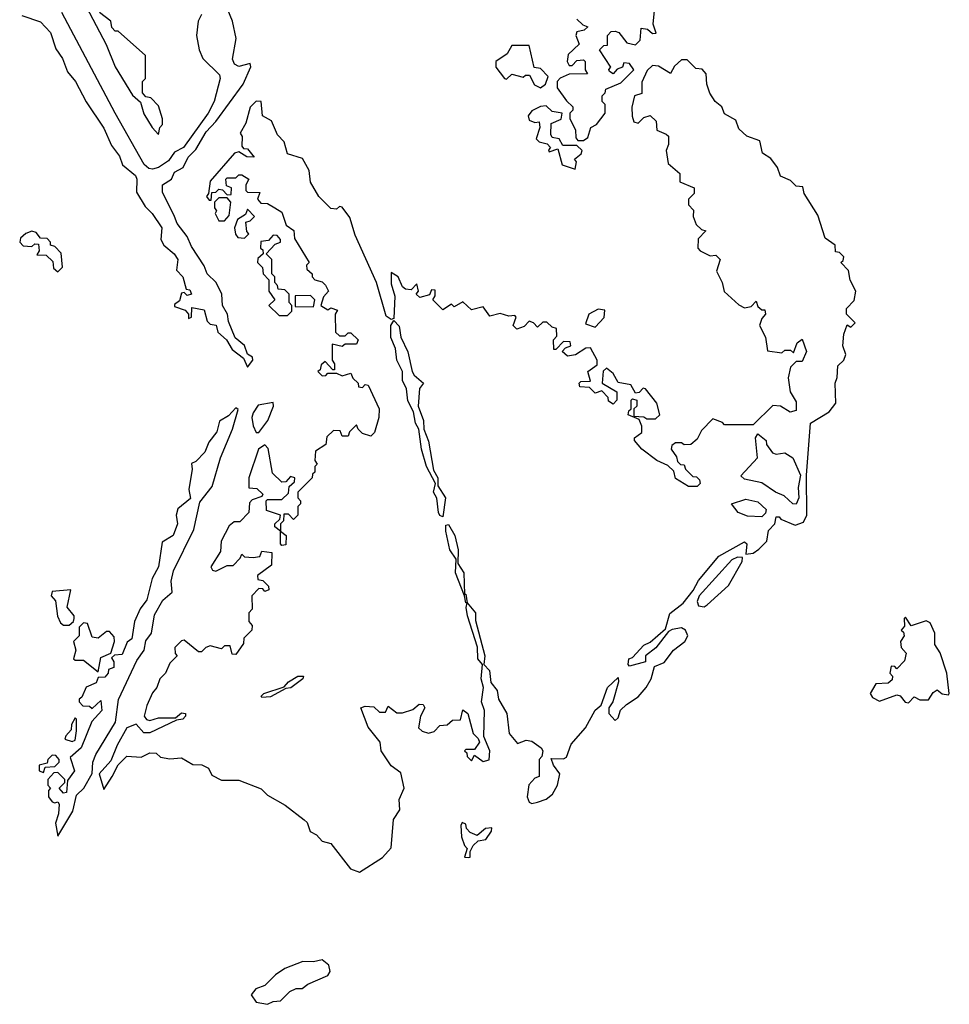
# Model space of a CAD drawing. Extents: x 1861455 to 2058065, y 200073 to 437907.
# Tile 165 of 256: x 2023022 to 2026258, y 264582 to 268010. Entities that reach past the tile are written whole.
import ezdxf

# ---------------------------------------------------------------- set-up
doc = ezdxf.new("R2010")
doc.units = 0

msp = doc.modelspace()

# ---------------------------------------------------------------- linework, layer by layer
at = {"layer": '0CON05XD'}
for points in [[(2023230.7, 268100.7), (2023323.4, 267923.4), (2023355, 267846.2), (2023415, 267747.5), (2023442.5, 267722.5), (2023455, 267682.5), (2023483.8, 267635), (2023505, 267610), (2023510, 267635), (2023520, 267645), (2023520, 267665), (2023505, 267710), (2023478.3, 267738.3), (2023461.7, 267741.7), (2023450, 267755), (2023450, 267795), (2023460, 267805), (2023460, 267885), (2023365, 267970), (2023355, 267970), (2023343, 267983), (2023340, 268005), (2023300, 268035)], [(2023030, 268025), (2023095, 268002.5), (2023130, 267965), (2023148.1, 267908.1), (2023172, 267875), (2023188.8, 267828.8), (2023216.7, 267795), (2023253.9, 267723.9), (2023315, 267632.5), (2023341.7, 267571.7), (2023370, 267535), (2023380, 267505), (2023425, 267467.5), (2023430, 267455), (2023429.3, 267409.3), (2023459.3, 267359.3), (2023483.3, 267335), (2023516.7, 267285), (2023513.8, 267245), (2023523.8, 267225), (2023560, 267195), (2023572.5, 267175), (2023568.3, 267138.3), (2023590, 267115), (2023601.7, 267071.7), (2023615, 267070), (2023620, 267055), (2023605, 267050), (2023595, 267060), (2023585, 267057.5), (2023578.3, 267031.7), (2023561.7, 267018.3), (2023561.7, 267011.7), (2023598.3, 266998.3), (2023610, 266985), (2023610, 266970), (2023620, 266975), (2023621.7, 267008.3), (2023665, 267000), (2023675, 266960), (2023685, 266950), (2023706.4, 266946.4), (2023711.7, 266921.7), (2023742.5, 266895), (2023762.3, 266862.3), (2023801.7, 266831.7), (2023815, 266800), (2023833.3, 266825), (2023832.5, 266835), (2023815.7, 266845.7), (2023805, 266875.8), (2023772.3, 266902.3), (2023749.4, 266959.4), (2023745.4, 266985), (2023728.2, 267015), (2023725.6, 267055), (2023706.5, 267095), (2023675.4, 267125), (2023665, 267152.9), (2023620.1, 267220.1), (2023605.6, 267255.6), (2023570.7, 267300.7), (2023560.8, 267325), (2023519.5, 267409.6), (2023520, 267435), (2023551.1, 267455), (2023560.7, 267479.3), (2023591.1, 267495), (2023608.6, 267531.4), (2023635, 267558), (2023670.9, 267619.1), (2023705, 267655.8), (2023799.6, 267785), (2023826.4, 267846.4), (2023825, 267857.5), (2023785, 267847.5), (2023770, 267855), (2023762.5, 267872.5), (2023776.2, 267945), (2023763.3, 268005), (2023745, 268050)], [(2023655, 268027.5), (2023643.3, 268005), (2023637.5, 267955), (2023647.5, 267905), (2023660, 267875), (2023718.3, 267818.3), (2023720, 267805), (2023698.8, 267725), (2023678.8, 267685), (2023592.5, 267565), (2023561.7, 267548.3), (2023540.8, 267519.2), (2023505, 267495.4), (2023485, 267489.1), (2023471.7, 267491.7), (2023455.8, 267505.8), (2023354.7, 267684.7), (2023169.3, 268035)], [(2024985, 267590), (2025000, 267600), (2025010, 267635), (2025030, 267645), (2025060, 267685), (2025060, 267715), (2025050, 267725), (2025050, 267745), (2025060, 267755), (2025061.7, 267768.3), (2025115, 267790), (2025160, 267835), (2025145, 267857.5), (2025125, 267860), (2025120, 267845), (2025101.7, 267838.3), (2025088.3, 267821.7), (2025075, 267830), (2025073, 267837), (2025080, 267845), (2025040, 267905), (2025055, 267920), (2025068.3, 267921.7), (2025067.5, 267955), (2025081.2, 267968.8), (2025095, 267970), (2025107.5, 267965), (2025135, 267930), (2025165, 267922.5), (2025181.7, 267938.3), (2025185, 267980), (2025207, 267977), (2025225, 267962.5), (2025237, 267963), (2025227.5, 267995), (2025231.7, 268041.7)], [(2024961.7, 268011.7), (2024981.7, 267991.7), (2025000, 267985), (2024987, 267973), (2024961.7, 267968.3), (2024957.5, 267955), (2024970, 267925), (2024931.7, 267888.3), (2024927.5, 267865), (2024935, 267850), (2024945, 267850), (2024961.7, 267868.3), (2024985, 267870), (2024990, 267865), (2024990, 267835), (2024998.3, 267821.7), (2024935, 267820), (2024903, 267807), (2024892.5, 267795), (2024893, 267773), (2024925, 267727.5), (2024947, 267707), (2024947.5, 267695), (2024937.5, 267685), (2024937.5, 267665), (2024957, 267627), (2024958.3, 267598.3), (2024965, 267590), (2024985, 267590)], [(2024835, 267772.5), (2024852.5, 267785), (2024861.7, 267811.7), (2024835, 267840), (2024813.3, 267843.3), (2024795, 267920), (2024735, 267920), (2024718.3, 267891.7), (2024680, 267865), (2024680, 267845), (2024710, 267805), (2024717, 267803), (2024735, 267820), (2024775, 267810), (2024783, 267817), (2024797, 267817), (2024813.6, 267783.6), (2024835, 267772.5)], [(2024205, 265042.5), (2024285, 265093.3), (2024315, 265127.5), (2024323.9, 265226.1), (2024345, 265260), (2024343.3, 265295), (2024360, 265335), (2024348.3, 265388.3), (2024315, 265412.5), (2024280, 265465), (2024276.7, 265495), (2024235, 265547.5), (2024210, 265615), (2024225, 265620), (2024255, 265617.5), (2024275, 265600), (2024295, 265600), (2024305, 265620), (2024335, 265597.5), (2024355, 265597.5), (2024390.7, 265609.3), (2024413, 265627), (2024426.4, 265626.4), (2024432.5, 265615), (2024417.5, 265585), (2024410, 265545), (2024423, 265533), (2024445, 265526.7), (2024465, 265532.5), (2024485, 265552.5), (2024510, 265555), (2024528.3, 265571.7), (2024556.7, 265573.3), (2024565, 265607.5), (2024582.5, 265595), (2024600, 265525), (2024618.3, 265508.3), (2024622.5, 265495), (2024605, 265470), (2024575, 265470), (2024570, 265465), (2024578.3, 265458.3), (2024580, 265445), (2024595, 265430), (2024605, 265450), (2024635, 265427.5), (2024656.4, 265433.6), (2024658.8, 265465), (2024637.5, 265515), (2024640, 265605), (2024630, 265635), (2024636.7, 265685), (2024628, 265715), (2024632.5, 265765), (2024617.1, 265785), (2024616.2, 265826.2), (2024581.4, 265935), (2024576.4, 265963.6), (2024580, 265980), (2024575, 265980), (2024570, 266005), (2024538.6, 266085), (2024541.7, 266131.7), (2024519.4, 266165), (2024505, 266230), (2024505, 266250), (2024515, 266253.3), (2024537.1, 266215), (2024548.9, 266165), (2024547.3, 266117.3), (2024567.8, 266085), (2024570, 266010), (2024575, 266010), (2024580, 265980), (2024608.5, 265945), (2024608.5, 265918.5), (2024641.5, 265795), (2024637.5, 265765), (2024657.8, 265745), (2024662.5, 265702.5), (2024683.5, 265675), (2024688.5, 265645), (2024717.5, 265595), (2024725.8, 265525), (2024755, 265490), (2024785, 265502.5), (2024805, 265498.8), (2024837.5, 265475), (2024842.5, 265465), (2024840, 265445), (2024830, 265435), (2024830, 265375), (2024815, 265370), (2024793.9, 265346.1), (2024788.6, 265305), (2024795, 265286.7), (2024805, 265281.2), (2024825, 265286), (2024855, 265296.2), (2024876.1, 265313.9), (2024893.8, 265345), (2024902.5, 265385), (2024880, 265415), (2024871.7, 265438.3), (2024915, 265436.7), (2024925, 265442.5), (2024941.7, 265488.3), (2024991.2, 265545), (2025025, 265606.2), (2025046.2, 265623.8), (2025067.5, 265685), (2025105, 265720), (2025106.7, 265705), (2025086.7, 265635), (2025072.5, 265615), (2025072.5, 265595), (2025095, 265570), (2025105, 265580), (2025113.8, 265606.2), (2025133.6, 265626.4), (2025175, 265652.5), (2025202.5, 265685), (2025220, 265715), (2025231.7, 265758.3), (2025265, 265772.5), (2025297.5, 265815), (2025337.5, 265845), (2025347.5, 265865), (2025340, 265885), (2025325, 265892.5), (2025293, 265887), (2025280, 265880), (2025236.4, 265823.6), (2025200, 265795), (2025200, 265775), (2025145, 265760), (2025140, 265765), (2025142.5, 265785), (2025155, 265790), (2025195, 265832.5), (2025216.7, 265843.3), (2025270, 265890), (2025285, 265942.5), (2025330.8, 265979.2), (2025366.7, 266023.3), (2025385, 266057.5), (2025455, 266142.5), (2025545, 266192.5), (2025552.5, 266185), (2025550, 266150), (2025575, 266153.3), (2025595, 266166.7), (2025622.5, 266195), (2025628.3, 266231.7), (2025650, 266255), (2025655, 266280), (2025665, 266280), (2025671.7, 266271.7), (2025720.7, 266250.7), (2025749.6, 266260.4), (2025761.2, 266285), (2025760.8, 266425), (2025774.2, 266605), (2025840, 266645), (2025862.5, 266675), (2025860, 266745), (2025867.5, 266765), (2025870, 266805), (2025890, 266825), (2025897.5, 266845), (2025887.5, 266875), (2025890, 266915), (2025901.7, 266948.3), (2025915, 266940), (2025930, 266955), (2025900, 266985), (2025900, 267005), (2025927, 267033), (2025932.5, 267065), (2025913, 267103), (2025907, 267137), (2025880, 267165), (2025888.3, 267171.7), (2025890, 267185), (2025875, 267200), (2025861.7, 267201.7), (2025860, 267225), (2025825, 267250), (2025799.6, 267329.6), (2025752.5, 267405), (2025748.3, 267428.3), (2025725, 267430), (2025705, 267450), (2025670, 267465), (2025660, 267495), (2025636.4, 267526.4), (2025607.5, 267545), (2025598.3, 267588.3), (2025552.5, 267605), (2025525, 267630), (2025515, 267660), (2025475, 267682.5), (2025466.1, 267706.1), (2025442.5, 267725), (2025424.1, 267754.1), (2025413.8, 267785), (2025411.7, 267821.7), (2025397.5, 267837.5), (2025375, 267840), (2025345, 267870), (2025325, 267870), (2025301.7, 267848.3), (2025287.5, 267822.5), (2025245, 267848.8), (2025225, 267850), (2025206.4, 267833.6), (2025187, 267793), (2025187.5, 267752.5), (2025162.5, 267745), (2025152.5, 267705), (2025153.6, 267673.6), (2025160, 267655), (2025175, 267650), (2025195, 267670), (2025217, 267677), (2025237, 267657), (2025240, 267625), (2025271.7, 267611.7), (2025280, 267605), (2025280, 267575), (2025272.5, 267555), (2025279.3, 267509.3), (2025320, 267475), (2025320, 267445), (2025370, 267425), (2025370, 267405), (2025350, 267385), (2025350, 267365), (2025367, 267347), (2025366.7, 267325), (2025377, 267297), (2025395, 267280), (2025410, 267275), (2025383, 267247), (2025382.5, 267215), (2025390, 267205), (2025425, 267187.5), (2025445, 267190), (2025460, 267175), (2025447.5, 267135), (2025466.7, 267095), (2025473.9, 267063.9), (2025525, 267017.5), (2025545, 267007.5), (2025568.3, 267011.7), (2025585, 267030), (2025591.7, 267011.7), (2025605, 267000), (2025615, 267000), (2025617.5, 266985), (2025605, 266970), (2025597.5, 266945), (2025617.5, 266905), (2025625, 266857.5), (2025675, 266850), (2025685, 266860), (2025705, 266860), (2025715, 266850), (2025727.5, 266885), (2025745, 266897.5), (2025760, 266855), (2025745, 266820), (2025725, 266820), (2025705, 266800), (2025697, 266763), (2025703.3, 266715), (2025725, 266680), (2025725, 266650), (2025703.6, 266643.6), (2025670, 266665), (2025643, 266667), (2025575, 266600), (2025475, 266600), (2025468.3, 266608.3), (2025435, 266620), (2025395, 266580), (2025380, 266550), (2025358.3, 266531.7), (2025335, 266530), (2025325, 266537.5), (2025305, 266537.5), (2025291.7, 266528.3), (2025290, 266515), (2025308.3, 266488.3), (2025311.7, 266471.7), (2025321.7, 266461.7), (2025335, 266460), (2025340, 266445), (2025365, 266420), (2025378.3, 266418.3), (2025388.3, 266408.3), (2025390, 266395), (2025380, 266385), (2025350, 266385), (2025305, 266413.3), (2025298.3, 266438.3), (2025278.3, 266458.3), (2025240, 266475), (2025187.5, 266515), (2025162.5, 266545), (2025162.5, 266555), (2025187, 266573), (2025187.5, 266595), (2025178.3, 266618.3), (2025140, 266635), (2025141.7, 266648.3), (2025150, 266655), (2025150, 266685), (2025155, 266690), (2025170, 266685), (2025170, 266665), (2025160, 266655), (2025160, 266630), (2025195, 266627.5), (2025205, 266620), (2025235, 266620), (2025250, 266635), (2025240, 266675), (2025200, 266725), (2025192.5, 266727.5), (2025178.3, 266711.7), (2025165, 266710), (2025149.3, 266739.3), (2025105, 266747.5), (2025088.3, 266778.3), (2025065, 266797.5), (2025053, 266787), (2025050, 266745), (2025100, 266715), (2025100, 266685), (2025088.3, 266671.7), (2025071.7, 266681.7), (2025070, 266695), (2025048.3, 266718.3), (2025025, 266710), (2025005, 266730), (2024971.7, 266731.7), (2024970, 266745), (2024975, 266750), (2025008.3, 266751.7), (2025000, 266785), (2025031.7, 266808.3), (2025032.5, 266825), (2025008.3, 266868.3), (2024993, 266867), (2024957, 266843), (2024928.3, 266838.3), (2024910, 266855), (2024921.7, 266868.3), (2024940, 266875), (2024938.3, 266888.3), (2024915, 266890), (2024888.3, 266861.7), (2024881.7, 266861.7), (2024880, 266895), (2024891.7, 266908.3), (2024890, 266935), (2024875, 266940), (2024857, 266957), (2024843, 266957), (2024825, 266940), (2024810, 266955), (2024795, 266960), (2024778.3, 266941.7), (2024752.5, 266932.5), (2024740, 266945), (2024750, 266975), (2024745, 266980), (2024725, 266977.5), (2024695, 266987.5), (2024658.3, 266978.3), (2024635, 267010), (2024595, 267000), (2024565, 267027.5), (2024535, 267010), (2024525, 267020), (2024495, 267000), (2024460, 267035), (2024468.3, 267048.3), (2024468.3, 267068.3), (2024455, 267070), (2024448.3, 267051.7), (2024415, 267042.5), (2024402.5, 267055), (2024410, 267065), (2024405, 267090), (2024385, 267070), (2024365, 267072.5), (2024355, 267080), (2024340, 267115), (2024315, 267130), (2024315, 267090), (2024327.9, 267047.9), (2024325, 266970), (2024315, 266966.2), (2024298.2, 266978.2), (2024264, 267095), (2024190.4, 267260.4), (2024171.2, 267321.2), (2024145, 267357.5), (2024135, 267360), (2024125, 267350), (2024105, 267353.3), (2024063.3, 267395), (2024034.2, 267444.2), (2024030, 267485), (2024006.7, 267526.7), (2023955, 267543.3), (2023942.5, 267585), (2023919.3, 267609.3), (2023898.3, 267658.3), (2023867.5, 267675), (2023863.3, 267725), (2023845, 267726.9), (2023825, 267705.8), (2023809.7, 267650.3), (2023790, 267615), (2023797, 267603), (2023795, 267570), (2023801.7, 267561.7), (2023815, 267560), (2023838.3, 267531.7), (2023813, 267533), (2023785, 267550), (2023770, 267545), (2023685, 267447.5), (2023680, 267405), (2023672.5, 267395), (2023681.7, 267381.7), (2023688.3, 267381.7), (2023691.7, 267408.3), (2023705, 267410), (2023715, 267420), (2023728.3, 267418.3), (2023745, 267400), (2023758.3, 267401.7), (2023760, 267425), (2023741.7, 267431.7), (2023740, 267455), (2023745, 267460), (2023775, 267460), (2023785, 267470), (2023795, 267470), (2023820, 267455), (2023810, 267435), (2023810, 267415), (2023815, 267410), (2023858.3, 267408.3), (2023850, 267385), (2023861.7, 267371.7), (2023885, 267370), (2023910, 267355)], [(2024955, 267490), (2024960, 267515), (2024953.3, 267525), (2024976.4, 267543.6), (2024980, 267555), (2024961.7, 267571.7), (2024912.5, 267572.5), (2024900, 267595), (2024875, 267600), (2024870.7, 267610.7), (2024871.7, 267648.3), (2024906.7, 267663.3), (2024910, 267685), (2024875, 267690), (2024855, 267710), (2024835, 267707.5), (2024805, 267692.5), (2024792.5, 267675), (2024795, 267660), (2024815, 267652.5), (2024830, 267655), (2024832.5, 267635), (2024820, 267595), (2024830, 267585), (2024858.3, 267578.3), (2024870, 267565), (2024863, 267557), (2024865, 267550), (2024895, 267560), (2024910, 267505), (2024955, 267490)], [(2023735, 267310), (2023751.7, 267328.3), (2023757.5, 267375), (2023745, 267390), (2023715, 267390), (2023700, 267375), (2023700, 267355), (2023707.5, 267345), (2023702.5, 267335), (2023715, 267310), (2023735, 267310)], [(2023910, 267355), (2023935, 267340), (2023950, 267295), (2023976.1, 267276.1), (2023978.3, 267248.3), (2024030, 267165), (2024020, 267155), (2024021.7, 267141.7), (2024040, 267125), (2024040, 267115), (2024050, 267105), (2024075, 267097.5), (2024086.4, 267086.4), (2024097.5, 267065), (2024080, 267045), (2024070, 267015), (2024095, 267000), (2024105, 267007.5), (2024128.3, 266998.3), (2024120, 266985), (2024121.7, 266921.7), (2024135, 266910), (2024155, 266910), (2024165, 266920), (2024175, 266920), (2024200, 266895), (2024195, 266880), (2024155, 266880), (2024145, 266872.5), (2024110, 266880), (2024110, 266825), (2024118.3, 266811.7), (2024118.3, 266791.7), (2024111.7, 266791.7), (2024085, 266820), (2024071.7, 266808.3), (2024068.3, 266791.7), (2024060, 266785), (2024075, 266770), (2024088.3, 266771.7), (2024095, 266780), (2024125, 266780), (2024145, 266770), (2024175, 266780), (2024181.7, 266761.7), (2024200, 266745), (2024201.7, 266731.7), (2024215, 266730), (2024225, 266740), (2024235, 266737.5), (2024273.3, 266655), (2024272.5, 266625), (2024257, 266573), (2024245, 266560), (2024215, 266570), (2024200, 266585), (2024195, 266600), (2024170, 266575), (2024165, 266560), (2024145, 266560), (2024138.3, 266578.3), (2024115, 266580), (2024091.7, 266558.3), (2024088.3, 266531.7), (2024051.7, 266508.3), (2024050, 266475), (2024057.5, 266462.5), (2024050, 266455), (2024050, 266435), (2024041.7, 266428.3), (2024040, 266415), (2023990, 266365), (2023990, 266345), (2024000, 266335), (2024000, 266325), (2023990, 266315), (2023990, 266285), (2023975, 266270), (2023958.3, 266288.3), (2023941.7, 266288.3), (2023940, 266265), (2023930, 266255), (2023930, 266230), (2023950, 266215), (2023948.3, 266181.7), (2023935, 266180), (2023930, 266185), (2023930, 266230), (2023910, 266245), (2023910, 266255), (2023928.3, 266271.7), (2023930, 266285), (2023881.7, 266301.7), (2023880, 266335), (2023885, 266340), (2023935, 266340), (2023958.3, 266361.7), (2023960, 266385), (2023978.3, 266401.7), (2023980, 266415), (2023965, 266420), (2023948.3, 266401.7), (2023935, 266400), (2023901.7, 266431.7), (2023887, 266517), (2023875, 266530), (2023853.3, 266515), (2023820, 266415), (2023820, 266380), (2023848.3, 266378.3), (2023868.3, 266358.3), (2023865, 266350), (2023831.7, 266338.3), (2023821.7, 266328.3), (2023820, 266295), (2023788.3, 266261.7), (2023768.3, 266261.7), (2023751.7, 266248.3), (2023723.3, 266195), (2023721.7, 266158.3), (2023687.5, 266105), (2023693.6, 266093.6), (2023705, 266090), (2023745, 266110), (2023765, 266110), (2023790, 266135), (2023795, 266150), (2023805, 266140), (2023835, 266137.5), (2023858.3, 266141.7), (2023865, 266160), (2023900, 266155), (2023898.3, 266111.7), (2023850, 266075), (2023851.7, 266061.7), (2023868.3, 266058.3), (2023888.3, 266038.3), (2023890, 266025), (2023875, 266020), (2023868.3, 266028.3), (2023855, 266030), (2023830, 266005), (2023831.7, 265958.3), (2023820, 265945), (2023820, 265915), (2023831.7, 265901.7), (2023830, 265885), (2023802.5, 265857.5), (2023801.7, 265838.3), (2023775, 265800), (2023761.7, 265801.7), (2023755, 265830), (2023735, 265830), (2023725, 265820), (2023685, 265830), (2023670, 265825), (2023655, 265810), (2023645, 265810), (2023595, 265850), (2023585, 265847.5), (2023562.5, 265825), (2023563.3, 265803.3), (2023570, 265795), (2023545, 265770), (2023530, 265735), (2023510, 265715), (2023500, 265685), (2023485, 265666.7), (2023465, 265622.5), (2023456.2, 265585), (2023463.6, 265573.6), (2023475, 265570), (2023505, 265580), (2023565, 265580), (2023585, 265597.5), (2023600, 265595), (2023600, 265585), (2023590, 265575), (2023568.3, 265571.7), (2023475, 265527.5), (2023455, 265527.5), (2023427.3, 265557.3), (2023395.8, 265545), (2023362.1, 265485), (2023340.2, 265429.8), (2023299.5, 265385), (2023315, 265330), (2023344.5, 265375.5), (2023365, 265416.7), (2023395, 265446.7), (2023445, 265443.3), (2023475, 265457.5), (2023497, 265457), (2023513, 265443), (2023545, 265437.5), (2023585, 265440), (2023625, 265417.5), (2023656.4, 265416.4), (2023680, 265405), (2023690.7, 265380.7), (2023725, 265362.5), (2023785, 265363.3), (2023863, 265333), (2023885, 265310), (2023946.1, 265276.1), (2024012.5, 265225), (2024022.5, 265215), (2024033.6, 265183.6), (2024055, 265172.5), (2024075, 265150), (2024105, 265142.5), (2024173.6, 265053.6), (2024205, 265042.5)], [(2023805, 267250), (2023820, 267265), (2023813, 267273), (2023810, 267305), (2023825, 267310), (2023840, 267325), (2023815, 267350), (2023808.3, 267331.7), (2023780, 267315), (2023770, 267285), (2023773, 267263), (2023781.7, 267251.7), (2023805, 267250)], [(2023155, 267132.5), (2023171.7, 267148.3), (2023167, 267197), (2023145, 267220), (2023130, 267225), (2023130, 267235), (2023118.3, 267248.3), (2023095, 267250), (2023079.3, 267269.3), (2023065, 267273.3), (2023043.9, 267266.1), (2023025, 267250), (2023022.5, 267235), (2023035, 267222.5), (2023065, 267220), (2023075, 267230), (2023088.3, 267228.3), (2023090, 267205), (2023081.7, 267191.7), (2023115, 267190), (2023138.3, 267168.3), (2023140, 267145), (2023155, 267132.5)], [(2023955, 266980), (2023970, 266995), (2023970, 267015), (2023960, 267025), (2023960, 267055), (2023945, 267070), (2023921.7, 267071.7), (2023920, 267085), (2023910, 267095), (2023910, 267115), (2023900, 267125), (2023900, 267175), (2023880, 267195), (2023911.7, 267228.3), (2023930, 267235), (2023930, 267245), (2023918.3, 267258.3), (2023905, 267260), (2023888.3, 267241.7), (2023861.7, 267238.3), (2023860, 267215), (2023868.3, 267208.3), (2023870, 267195), (2023851.7, 267178.3), (2023850, 267165), (2023867.5, 267147.5), (2023870, 267125), (2023890, 267105), (2023890, 267065), (2023910, 267035), (2023890, 267015), (2023925, 266980), (2023955, 266980)], [(2024045, 267010), (2024050, 267035), (2024035, 267050), (2023981.7, 267048.3), (2023981.7, 267011.7), (2024045, 267010)], [(2025025, 266940), (2025057, 266973), (2025058.3, 266998.3), (2025035, 267002.5), (2025002.5, 266985), (2024991.7, 266951.7), (2025025, 266940)], [(2024495, 266280), (2024485, 266284), (2024479.4, 266295), (2024474.3, 266344.3), (2024462.9, 266365), (2024470, 266395), (2024438.6, 266455), (2024420.6, 266515), (2024412, 266585), (2024399.4, 266605), (2024392.9, 266645), (2024373.7, 266683.7), (2024368.6, 266725), (2024354.5, 266754.5), (2024354.2, 266785), (2024335.5, 266825), (2024330.8, 266865), (2024313.8, 266903.8), (2024314.3, 266945.7), (2024325, 266962.5), (2024343.3, 266943.3), (2024349.4, 266905), (2024373.5, 266853.5), (2024388.8, 266785), (2024395, 266772.5), (2024427.5, 266745), (2024414.2, 266725.8), (2024409.4, 266665), (2024428.2, 266615), (2024428.6, 266585), (2024445, 266542.5), (2024462.3, 266442.3), (2024477.1, 266415), (2024477.7, 266387.7), (2024504.2, 266345), (2024495, 266280)], [(2023855, 266573.3), (2023885.7, 266614.3), (2023906, 266665), (2023905, 266677.5), (2023852.3, 266667.7), (2023835, 266642), (2023830, 266625), (2023835, 266596.7), (2023845, 266573.3), (2023855, 266573.3)], [(2023155, 265167.5), (2023207.2, 265255), (2023220, 265310), (2023245.4, 265335), (2023274.6, 265385.4), (2023277, 265425), (2023288, 265452), (2023356, 265565), (2023366.8, 265643.2), (2023430.5, 265779.5), (2023455.4, 265815), (2023461.9, 265848.1), (2023481.1, 265875), (2023492, 265938), (2023520.3, 265989.7), (2023552.9, 266017.1), (2023549.1, 266055), (2023558.3, 266091.7), (2023628.4, 266235), (2023649.5, 266330.4), (2023692.2, 266385), (2023721.2, 266485), (2023763.3, 266585), (2023783.3, 266653.3), (2023775, 266658.8), (2023749.1, 266630.9), (2023718, 266612), (2023708.8, 266575), (2023680.8, 266539.2), (2023666.2, 266505), (2023635, 266472.5), (2023620, 266465), (2023622.5, 266445), (2023611.2, 266375), (2023617, 266343), (2023573, 266307), (2023566.7, 266285), (2023571.2, 266255), (2023556.7, 266215), (2023518.3, 266191.7), (2023506, 266105), (2023483.3, 266065), (2023465, 265990), (2023441.2, 265958.8), (2023422.5, 265915), (2023412.5, 265855), (2023396.7, 265843.3), (2023379.3, 265800.7), (2023352.5, 265797.5), (2023341.7, 265788.3), (2023350, 265775), (2023350, 265755), (2023331.7, 265748.3), (2023330, 265735), (2023318.3, 265721.7), (2023295, 265720), (2023288.3, 265701.7), (2023253.3, 265686.7), (2023238.3, 265651.7), (2023230, 265645), (2023230, 265635), (2023241.7, 265621.7), (2023265, 265620), (2023275, 265612.5), (2023305, 265640), (2023308, 265605), (2023273, 265567), (2023236.7, 265475), (2023198.3, 265441.7), (2023213.3, 265395), (2023188.3, 265361.7), (2023185, 265320), (2023175, 265317.5), (2023160, 265335), (2023180, 265355), (2023180, 265365), (2023155, 265390), (2023141.7, 265388.3), (2023120, 265365), (2023120, 265345), (2023130, 265335), (2023123, 265327), (2023122.5, 265305), (2023135, 265287.5), (2023145, 265283.3), (2023155, 265287.5), (2023159.3, 265279.3), (2023157.1, 265245), (2023147.1, 265212.9), (2023155, 265167.5)], [(2025725, 266323.3), (2025712.5, 266325), (2025682.3, 266352.3), (2025652.5, 266365), (2025605, 266397.5), (2025545, 266410), (2025532.5, 266422.5), (2025590, 266485), (2025582.5, 266555), (2025591.7, 266568.3), (2025620, 266545), (2025621.7, 266531.7), (2025641.7, 266501.7), (2025655, 266497.5), (2025685, 266502.5), (2025712.5, 266485), (2025740, 266425), (2025731.7, 266381.7), (2025733.8, 266345), (2025725, 266323.3)], [(2025605, 266280), (2025555, 266281.2), (2025523.3, 266295), (2025500, 266325), (2025549.6, 266340.4), (2025591.7, 266331.7), (2025620, 266305), (2025618.3, 266291.7), (2025605, 266280)], [(2025405, 265966.7), (2025415, 265973.3), (2025489.2, 266040.8), (2025536.1, 266123.9), (2025538.3, 266138.3), (2025520.7, 266139.3), (2025500.7, 266129.3), (2025387.5, 266005), (2025380, 265985), (2025385, 265970), (2025405, 265966.7)], [(2023195, 265902.5), (2023210, 265915), (2023212.5, 265925), (2023212.5, 265935), (2023187.5, 265965), (2023200, 266025), (2023135, 266020), (2023132.5, 266005), (2023147, 265987), (2023153.6, 265933.6), (2023165, 265910), (2023175, 265902.5), (2023195, 265902.5)], [(2023295, 265740), (2023305, 265790), (2023340, 265805), (2023352.5, 265845), (2023351.7, 265861.7), (2023335, 265880), (2023325, 265880), (2023295, 265857.5), (2023275, 265860), (2023258.3, 265908.3), (2023245, 265910), (2023230, 265895), (2023230, 265865), (2023210, 265845), (2023217.5, 265815), (2023210, 265785), (2023215, 265780), (2023245, 265780), (2023295, 265740)], [(2026115, 265632.5), (2026135, 265652.5), (2026155, 265642.5), (2026185, 265642.5), (2026201.7, 265668.3), (2026215, 265677.5), (2026233, 265663), (2026255, 265660), (2026257.5, 265665), (2026248.8, 265735), (2026225.9, 265805.9), (2026206.7, 265835), (2026206.7, 265875), (2026190.7, 265910.7), (2026177, 265917), (2026125, 265900), (2026105, 265930), (2026100, 265925), (2026101.7, 265898.3), (2026090, 265885), (2026098.3, 265878.3), (2026100, 265865), (2026087.5, 265845), (2026090, 265825), (2026107.5, 265805), (2026101.7, 265778.3), (2026075, 265750), (2026068.3, 265758.3), (2026055, 265760), (2026050, 265735), (2026060, 265725), (2026058.3, 265711.7), (2026045, 265700), (2026001.7, 265698.3), (2025982.5, 265665), (2025990.7, 265650.7), (2026015, 265637.5), (2026075, 265660), (2026086.4, 265656.4), (2026103.8, 265633.8), (2026115, 265632.5)], [(2023865, 265650), (2023862.5, 265655), (2023872.5, 265665), (2023942.5, 265687.5), (2023957.5, 265705), (2023990, 265725), (2024010, 265725), (2024007.5, 265715), (2023966.1, 265683.9), (2023948.3, 265681.7), (2023895, 265653.3), (2023865, 265650)], [(2023205, 265497.5), (2023215, 265502.5), (2023220, 265535), (2023220, 265575), (2023215, 265580), (2023203, 265557), (2023201.7, 265538.3), (2023183, 265517), (2023180, 265505), (2023205, 265497.5)], [(2023105, 265390), (2023111.7, 265408.3), (2023145, 265410), (2023160, 265425), (2023160, 265435), (2023148.3, 265448.3), (2023135, 265450), (2023120, 265435), (2023118.3, 265421.7), (2023090, 265415), (2023090, 265395), (2023105, 265390)], [(2024585, 265093.3), (2024590, 265095), (2024590, 265115), (2024600, 265135), (2024618.3, 265151.7), (2024645, 265156.7), (2024664, 265185), (2024665, 265196.7), (2024643.3, 265195), (2024615, 265170), (2024590.7, 265180.7), (2024577.5, 265195), (2024575, 265210), (2024562.5, 265215), (2024557.5, 265205), (2024560, 265165), (2024570, 265135), (2024580, 265125), (2024570, 265095), (2024585, 265093.3)], [(2023885, 264582.5), (2023905, 264592.5), (2023930, 264595), (2023963, 264627), (2023985, 264637.5), (2024005, 264637.5), (2024025, 264652.5), (2024095, 264683.3), (2024103, 264697), (2024098.3, 264718.3), (2024075, 264737.5), (2024045, 264730), (2024008.3, 264731.7), (2023945, 264707.5), (2023912.5, 264685), (2023875, 264647.5), (2023843.9, 264636.1), (2023827.5, 264615), (2023845, 264590), (2023885, 264582.5)]]:
    msp.add_lwpolyline(points, dxfattribs=at)

doc.saveas('drawing.dxf')
